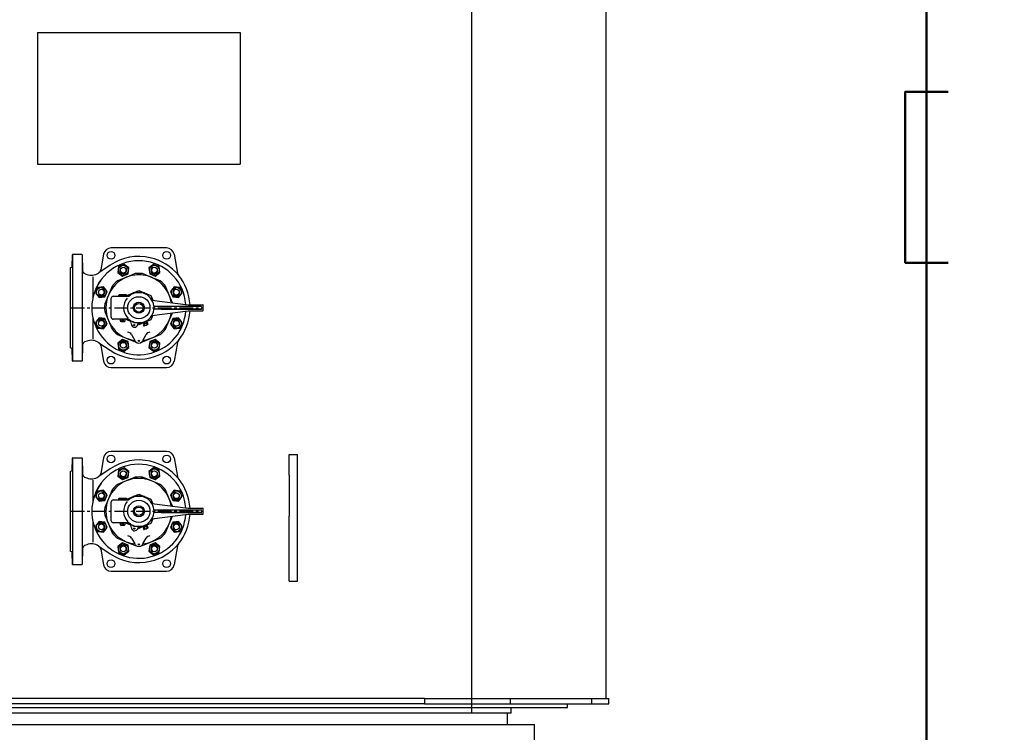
# Model space of a CAD drawing. Header units: millimetres. Extents: x 196 to 1773810, y -221320 to 153872.
# Tile 140 of 256: x 1158241 to 1160544, y -203054 to -201387. Entities that reach past the tile are written whole.
import ezdxf

# ---------------------------------------------------------------- set-up
doc = ezdxf.new("R2010")
doc.units = ezdxf.units.MM
doc.linetypes.add('CENTER', pattern=[50.8, 31.75, -6.35, 6.35, -6.35])
for name, color, linetype, lineweight in [('00_Основной', 163, 'Continuous', 40), ('Эл.линия силовых сетей', 1, 'Continuous', 50), ('Электроосвещение', 1, 'Continuous', 50), ('中心线', 1, 'CENTER', 25)]:
    doc.layers.add(name, color=color, linetype=linetype, lineweight=lineweight)
doc.styles.add('Times New Roman', font='times.ttf')

# ---------------------------------------------------------------- blocks, each defined once
blk = doc.blocks.new('Лоток')
at = {"layer": 'Эл.линия силовых сетей', "color": 85, "lineweight": 50, "ltscale": 50}
blk.add_lwpolyline([(-200, 100), (-200, 0), (200, 0), (200, 100)], dxfattribs=at)

msp = doc.modelspace()

# ---------------------------------------------------------------- linework, layer by layer
at = {"color": 252, "lineweight": 30, "ltscale": 10}
for p, q in [((1159297.7, -200281.9, 0.3), (1159297.7, -203009.4, 0.3)), ((1158519.7, -203009.4, 0.3), (1157741.7, -203009.4, 0.3)), ((1159297.7, -203009.4, 0.3), (1158519.7, -203009.4, 0.3))]:
    msp.add_line(p, q, dxfattribs=at)
at = {"layer": '00_Основной', "lineweight": 30, "ltscale": 10}
for p, q in [((1159612.5, -198308.2), (1159611.6, -202975.1, 0.3)), ((1158282.8, -201417.4, 0.3), (1158282.8, -201725.2, 0.3)), ((1158282.8, -201417.4, 0.3), (1158756.5, -201417.4, 0.3)), ((1158756.5, -201417.4, 0.3), (1158756.5, -201725.2, 0.3)), ((1158282.8, -201725.2, 0.3), (1158756.5, -201725.2, 0.3)), ((1158871.5, -202452.7, 0.3), (1158871.5, -202404.2, 0.3)), ((1158871.5, -202404.2, 0.3), (1158890.8, -202404.2, 0.3)), ((1158890.8, -202452.7, 0.3), (1158890.8, -202404.2, 0.3)), ((1158871.5, -202452.7, 0.3), (1158871.5, -202548.8, 0.3)), ((1158890.8, -202548.8, 0.3), (1158890.8, -202452.7, 0.3)), ((1158871.5, -202700.6, 0.3), (1158871.5, -202548.8, 0.3)), ((1158890.8, -202700.6, 0.3), (1158890.8, -202548.8, 0.3)), ((1158871.5, -202700.6, 0.3), (1158890.8, -202700.6, 0.3)), ((1159170.5, -202975.1, 0.3), (1157868.8, -202975.1, 0.3)), ((1159188.1, -202975.1, 0.3), (1159170.5, -202975.1, 0.3)), ((1159188.1, -202975.1, 0.3), (1159389.1, -202975.1, 0.3)), ((1159188.1, -202975.1, 0.3), (1159188.1, -202987.4, 0.3)), ((1159389.1, -202975.1, 0.3), (1159579.5, -202975.1, 0.3)), ((1159389.1, -202987.4, 0.3), (1159389.1, -202975.1, 0.3)), ((1159579.5, -202975.1, 0.3), (1159619.1, -202975.1, 0.3)), ((1159579.5, -202987.4, 0.3), (1159579.5, -202975.1, 0.3)), ((1159619.1, -202987.4, 0.3), (1159619.1, -202975.1, 0.3)), ((1157517, -202996.2, 0.3), (1158519.7, -202996.2, 0.3)), ((1159170.5, -202987.4, 0.3), (1157868.8, -202987.4, 0.3)), ((1158519.7, -202996.2, 0.3), (1159522.3, -202996.2, 0.3)), ((1159188.1, -202987.4, 0.3), (1159170.5, -202987.4, 0.3)), ((1159188.1, -202987.4, 0.3), (1159389.1, -202987.4, 0.3)), ((1159389.1, -202987.4, 0.3), (1159579.5, -202987.4, 0.3)), ((1159390.4, -203009.4, 0.3), (1159390.4, -202996.2, 0.3)), ((1159522.3, -202996.2, 0.3), (1159522.3, -202987.4, 0.3)), ((1159579.5, -202987.4, 0.3), (1159619.1, -202987.4, 0.3)), ((1159390.4, -203009.4, 0.3), (1157648.9, -203009.4, 0.3)), ((1159381.6, -203035.7, 0.3), (1159381.6, -203009.4, 0.3)), ((1157594.4, -203035.7, 0.3), (1159444.9, -203035.7, 0.3)), ((1159444.9, -203264.4, 0.3), (1159444.9, -203035.7, 0.3))]:
    msp.add_line(p, q, dxfattribs=at)
at = {"layer": '00_Основной', "lineweight": 25, "ltscale": 10}
for p, q in [((1158363.7, -201965.1, -0.2), (1158364.5, -201937, -0.2)), ((1158364.5, -201937, -0.2), (1158364.5, -202185, -0.2)), ((1158365.5, -201936, -0.2), (1158386, -201936, -0.2)), ((1158387, -201937, -0.2), (1158387.7, -201973.6, -0.2)), ((1158387, -201937, -0.2), (1158387, -202185, -0.2)), ((1158437.1, -201935.9, -0.2), (1158430.6, -201972.7, -0.2)), ((1158584.6, -201921, -0.2), (1158454.8, -201921, -0.2)), ((1158602.3, -201935.9, -0.2), (1158610.1, -201980, -0.2)), ((1158452.6, -201961.5, -0.2), (1158426.4, -201979.2, -0.2)), ((1158485.2, -201959.5, -0.2), (1158472.4, -201964.8, -0.2)), ((1158496.2, -201967.9, -0.2), (1158485.2, -201959.5, -0.2)), ((1158554.3, -201959.5, -0.2), (1158543.3, -201967.9, -0.2)), ((1158567.1, -201964.8, -0.2), (1158554.3, -201959.5, -0.2)), ((1158359.7, -201966.9, -0.2), (1158363, -201966, -0.2)), ((1158359.7, -202155.1, -0.2), (1158359.7, -201966.9, -0.2)), ((1158392.8, -201980.9, -0.2), (1158398, -201982.9, -0.2)), ((1158426.4, -201979.2, -0.2), (1158425.5, -201979.8, -0.2)), ((1158472.4, -201964.8, -0.2), (1158470.6, -201978.5, -0.2)), ((1158470.6, -201978.5, -0.2), (1158481.6, -201987, -0.2)), ((1158481.6, -201987, -0.2), (1158494.4, -201981.7, -0.2)), ((1158510.9, -201981.3, -0.2), (1158490.3, -201989.9, -0.2)), ((1158494.4, -201981.7, -0.2), (1158496.2, -201967.9, -0.2)), ((1158549.2, -201989.9, -0.2), (1158528.5, -201981.3, -0.2)), ((1158543.3, -201967.9, -0.2), (1158545.1, -201981.7, -0.2)), ((1158545.1, -201981.7, -0.2), (1158557.9, -201987, -0.2)), ((1158557.9, -201987, -0.2), (1158568.9, -201978.5, -0.2)), ((1158568.9, -201978.5, -0.2), (1158567.1, -201964.8, -0.2)), ((1158412.6, -202036.1, -0.2), (1158412.6, -201988.5, -0.2)), ((1158490.3, -201989.9, -0.2), (1158469.6, -201998.4, -0.2)), ((1158549.2, -201989.9, -0.2), (1158549.2, -201989.9, -0.2)), ((1158569.9, -201998.4, -0.2), (1158549.2, -201989.9, -0.2)), ((1158423.5, -202013.7, -0.2), (1158418.2, -202026.5, -0.2)), ((1158418.2, -202026.5, -0.2), (1158426.6, -202037.4, -0.2)), ((1158437.3, -202011.8, -0.2), (1158423.5, -202013.7, -0.2)), ((1158445.7, -202022.8, -0.2), (1158437.3, -202011.8, -0.2)), ((1158448.6, -202031.5, -0.2), (1158440, -202052.2, -0.2)), ((1158440.4, -202035.6, -0.2), (1158445.7, -202022.8, -0.2)), ((1158457.1, -202010.9, -0.2), (1158448.6, -202031.5, -0.2)), ((1158448.6, -202031.5, -0.2), (1158448.6, -202031.5, -0.2)), ((1158472.7, -202031.3, -0.2), (1158473.7, -202030.3, -0.2)), ((1158472.7, -202034.3, -0.2), (1158472.7, -202031.3, -0.2)), ((1158472.7, -202031.3, -0.2), (1158490.7, -202031.3, -0.2)), ((1158473.7, -202030.3, -0.2), (1158489.7, -202030.3, -0.2)), ((1158490.7, -202031.3, -0.2), (1158489.7, -202030.3, -0.2)), ((1158490.7, -202031.3, -0.2), (1158490.7, -202034.3, -0.2)), ((1158490.8, -202034.3, -0.2), (1158491.4, -202032.7, -0.2)), ((1158491.4, -202032.7, -0.2), (1158506.7, -202026.3, -0.2)), ((1158505.5, -202028.5, -0.2), (1158506.7, -202026.3, -0.2)), ((1158506.7, -202026.3, -0.2), (1158507.2, -202025.5, -0.2)), ((1158507.2, -202025.5, -0.2), (1158508.7, -202025.5, -0.2)), ((1158508.7, -202025.5, -0.2), (1158519.7, -202021, -0.2)), ((1158508.7, -202025.5, -0.2), (1158519.7, -202025.5, -0.2)), ((1158519.7, -202021, -0.2), (1158530.7, -202025.5, -0.2)), ((1158519.7, -202025.5, -0.2), (1158530.7, -202025.5, -0.2)), ((1158519.7, -202025.5, -0.2), (1158519.7, -202025.5, -0.2)), ((1158530.7, -202025.5, -0.2), (1158532.2, -202025.5, -0.2)), ((1158532.2, -202025.5, -0.2), (1158532.7, -202026.3, -0.2)), ((1158532.7, -202026.3, -0.2), (1158533.9, -202028.5, -0.2)), ((1158532.7, -202026.3, -0.2), (1158548, -202032.7, -0.2)), ((1158548, -202032.7, -0.2), (1158552.4, -202043.3, -0.2)), ((1158590.9, -202031.5, -0.2), (1158582.3, -202010.9, -0.2)), ((1158590.9, -202031.5, -0.2), (1158590.9, -202031.5, -0.2)), ((1158598.2, -202049.2, -0.2), (1158590.9, -202031.5, -0.2)), ((1158602.2, -202011.8, -0.2), (1158593.8, -202022.8, -0.2)), ((1158593.8, -202022.8, -0.2), (1158599.1, -202035.6, -0.2)), ((1158615.9, -202013.7, -0.2), (1158602.2, -202011.8, -0.2)), ((1158612.8, -202037.4, -0.2), (1158621.2, -202026.5, -0.2)), ((1158621.2, -202026.5, -0.2), (1158615.9, -202013.7, -0.2)), ((1158426.6, -202037.4, -0.2), (1158440.4, -202035.6, -0.2)), ((1158454.7, -202061, -0.2), (1158455.3, -202038.6, -0.2)), ((1158459.8, -202034.3, -0.2), (1158481.7, -202034.3, -0.2)), ((1158472.7, -202034.3, -0.2), (1158481.7, -202034.3, -0.2)), ((1158481.7, -202034.3, -0.2), (1158490.7, -202034.3, -0.2)), ((1158481.7, -202034.3, -0.2), (1158490.8, -202034.3, -0.2)), ((1158490.8, -202034.3, -0.2), (1158495.3, -202034.3, -0.2)), ((1158550.3, -202043, -0.2), (1158634.8, -202054, -0.2)), ((1158599.1, -202035.6, -0.2), (1158612.8, -202037.4, -0.2)), ((1158634.9, -202054, -0.2), (1158669.1, -202054, -0.2)), ((1158670.1, -202067, -0.2), (1158670.1, -202055, -0.2)), ((1158440, -202069.8, -0.2), (1158448.6, -202090.5, -0.2)), ((1158455.3, -202083.4, -0.2), (1158454.7, -202061, -0.2)), ((1158552.4, -202078.7, -0.2), (1158548, -202089.3, -0.2)), ((1158550.3, -202079, -0.2), (1158634.8, -202068, -0.2)), ((1158571.6, -202058, -0.2), (1158555.1, -202058, -0.2)), ((1158665.9, -202064, -0.2), (1158555.1, -202064, -0.2)), ((1158665.6, -202058, -0.2), (1158571.6, -202058, -0.2)), ((1158571.9, -202064, -0.2), (1158665.8, -202064, -0.2)), ((1158590.9, -202090.5, -0.2), (1158598.2, -202072.8, -0.2)), ((1158634.9, -202068, -0.2), (1158669.1, -202068, -0.2)), ((1158412.6, -202133.5, -0.2), (1158412.6, -202085.9, -0.2)), ((1158426.6, -202084.6, -0.2), (1158418.2, -202095.5, -0.2)), ((1158418.2, -202095.5, -0.2), (1158423.5, -202108.4, -0.2)), ((1158440.4, -202086.4, -0.2), (1158426.6, -202084.6, -0.2)), ((1158437.3, -202110.2, -0.2), (1158445.7, -202099.2, -0.2)), ((1158445.7, -202099.2, -0.2), (1158440.4, -202086.4, -0.2)), ((1158448.6, -202090.5, -0.2), (1158457.1, -202111.2, -0.2)), ((1158448.6, -202090.5, -0.2), (1158448.6, -202090.5, -0.2)), ((1158490.8, -202087.8, -0.2), (1158459.8, -202087.8, -0.2)), ((1158476.7, -202092.3, -0.2), (1158476.7, -202087.8, -0.2)), ((1158477.9, -202094.3, -0.2), (1158476.7, -202092.3, -0.2)), ((1158476.7, -202092.3, -0.2), (1158486.7, -202092.3, -0.2)), ((1158485.6, -202094.3, -0.2), (1158477.9, -202094.3, -0.2)), ((1158486.7, -202092.3, -0.2), (1158485.6, -202094.3, -0.2)), ((1158486.7, -202087.8, -0.2), (1158486.7, -202092.3, -0.2)), ((1158495.3, -202087.8, -0.2), (1158490.8, -202087.8, -0.2)), ((1158491.4, -202089.3, -0.2), (1158490.8, -202087.8, -0.2)), ((1158500.9, -202093.2, -0.2), (1158491.4, -202089.3, -0.2)), ((1158507.2, -202096.5, -0.2), (1158505.5, -202093.5, -0.2)), ((1158519.7, -202096.5, -0.2), (1158507.2, -202096.5, -0.2)), ((1158519.7, -202101.1, -0.2), (1158517.7, -202100.2, -0.2)), ((1158519.7, -202096.5, -0.2), (1158519.7, -202096.5, -0.2)), ((1158523.7, -202096.5, -0.2), (1158519.7, -202096.5, -0.2)), ((1158530.7, -202096.5, -0.2), (1158519.7, -202101.1, -0.2)), ((1158530.7, -202096.5, -0.2), (1158523.7, -202096.5, -0.2)), ((1158532.2, -202099.1, -0.2), (1158529.6, -202100.2, -0.2)), ((1158529.6, -202100.2, -0.2), (1158531, -202103.4, -0.2)), ((1158532.2, -202096.5, -0.2), (1158530.7, -202096.5, -0.2)), ((1158531.1, -202096.5, -0.2), (1158532.2, -202099.1, -0.2)), ((1158532.7, -202095.7, -0.2), (1158532.2, -202096.5, -0.2)), ((1158532.3, -202099.1, -0.2), (1158532.2, -202099.1, -0.2)), ((1158537.6, -202096.9, -0.2), (1158532.3, -202099.1, -0.2)), ((1158532.3, -202099.1, -0.2), (1158533.6, -202102.3, -0.2)), ((1158540.5, -202100, -0.2), (1158532.5, -202103.3, -0.2)), ((1158548, -202089.3, -0.2), (1158532.7, -202095.7, -0.2)), ((1158533.9, -202093.5, -0.2), (1158532.7, -202095.7, -0.2)), ((1158537.7, -202096.8, -0.2), (1158536.6, -202094.1, -0.2)), ((1158537.7, -202096.8, -0.2), (1158537.6, -202096.9, -0.2)), ((1158537.6, -202096.9, -0.2), (1158539, -202100.1, -0.2)), ((1158540.3, -202095.8, -0.2), (1158537.7, -202096.8, -0.2)), ((1158541.6, -202099, -0.2), (1158540.3, -202095.8, -0.2)), ((1158582.3, -202111.2, -0.2), (1158590.9, -202090.5, -0.2)), ((1158590.9, -202090.5, -0.2), (1158590.9, -202090.5, -0.2)), ((1158599.1, -202086.4, -0.2), (1158593.8, -202099.2, -0.2)), ((1158593.8, -202099.2, -0.2), (1158602.2, -202110.2, -0.2)), ((1158612.8, -202084.6, -0.2), (1158599.1, -202086.4, -0.2)), ((1158621.2, -202095.5, -0.2), (1158612.8, -202084.6, -0.2)), ((1158615.9, -202108.4, -0.2), (1158621.2, -202095.5, -0.2)), ((1158423.5, -202108.4, -0.2), (1158437.3, -202110.2, -0.2)), ((1158469.6, -202123.6, -0.2), (1158490.3, -202132.1, -0.2)), ((1158502.4, -202123.5, -0.2), (1158510.4, -202137.4, -0.2)), ((1158528.5, -202140.7, -0.2), (1158569.9, -202123.6, -0.2)), ((1158529, -202137.4, -0.2), (1158537, -202123.5, -0.2)), ((1158602.2, -202110.2, -0.2), (1158615.9, -202108.4, -0.2)), ((1158398, -202139.1, -0.2), (1158392.8, -202141.1, -0.2)), ((1158425.5, -202142.2, -0.2), (1158426.4, -202142.8, -0.2)), ((1158426.4, -202142.8, -0.2), (1158452.6, -202160.5, -0.2)), ((1158481.6, -202135, -0.2), (1158470.6, -202143.5, -0.2)), ((1158470.6, -202143.5, -0.2), (1158472.4, -202157.2, -0.2)), ((1158494.4, -202140.3, -0.2), (1158481.6, -202135, -0.2)), ((1158490.3, -202132.1, -0.2), (1158510.9, -202140.7, -0.2)), ((1158490.3, -202132.1, -0.2), (1158490.3, -202132.1, -0.2)), ((1158496.2, -202154.1, -0.2), (1158494.4, -202140.3, -0.2)), ((1158510.4, -202137.4, -0.2), (1158511.1, -202138.5, -0.2)), ((1158528.4, -202138.5, -0.2), (1158529, -202137.4, -0.2)), ((1158545.1, -202140.3, -0.2), (1158543.3, -202154.1, -0.2)), ((1158557.9, -202135, -0.2), (1158545.1, -202140.3, -0.2)), ((1158568.9, -202143.5, -0.2), (1158557.9, -202135, -0.2)), ((1158567.1, -202157.2, -0.2), (1158568.9, -202143.5, -0.2)), ((1158610.1, -202142, -0.2), (1158602.3, -202186.1, -0.2)), ((1158363, -202156, -0.2), (1158359.7, -202155.1, -0.2)), ((1158364.5, -202185, -0.2), (1158363.7, -202156.9, -0.2)), ((1158387.7, -202148.4, -0.2), (1158387, -202185, -0.2)), ((1158430.6, -202149.3, -0.2), (1158437.1, -202186.1, -0.2)), ((1158472.4, -202157.2, -0.2), (1158485.2, -202162.5, -0.2)), ((1158485.2, -202162.5, -0.2), (1158496.2, -202154.1, -0.2)), ((1158543.3, -202154.1, -0.2), (1158554.3, -202162.5, -0.2)), ((1158554.3, -202162.5, -0.2), (1158567.1, -202157.2, -0.2)), ((1158386, -202186, -0.2), (1158365.5, -202186, -0.2)), ((1158454.8, -202201, -0.2), (1158584.6, -202201, -0.2)), ((1158584.6, -202397, -0.2), (1158454.8, -202397, -0.2)), ((1158363.7, -202441.1, -0.2), (1158364.5, -202413, -0.2)), ((1158364.5, -202413, -0.2), (1158364.5, -202661.1, -0.2)), ((1158365.5, -202412, -0.2), (1158386, -202412, -0.2)), ((1158387, -202413, -0.2), (1158387.7, -202449.7, -0.2)), ((1158387, -202413, -0.2), (1158387, -202661.1, -0.2)), ((1158437.1, -202411.9, -0.2), (1158430.6, -202448.7, -0.2)), ((1158602.3, -202411.9, -0.2), (1158610.1, -202456, -0.2)), ((1158359.7, -202443, -0.2), (1158363, -202442.1, -0.2)), ((1158359.7, -202631.1, -0.2), (1158359.7, -202443, -0.2)), ((1158452.6, -202437.6, -0.2), (1158426.4, -202455.3, -0.2)), ((1158472.4, -202440.8, -0.2), (1158470.6, -202454.6, -0.2)), ((1158485.2, -202435.5, -0.2), (1158472.4, -202440.8, -0.2)), ((1158496.2, -202444, -0.2), (1158485.2, -202435.5, -0.2)), ((1158494.4, -202457.7, -0.2), (1158496.2, -202444, -0.2)), ((1158554.3, -202435.5, -0.2), (1158543.3, -202444, -0.2)), ((1158543.3, -202444, -0.2), (1158545.1, -202457.7, -0.2)), ((1158567.1, -202440.8, -0.2), (1158554.3, -202435.5, -0.2)), ((1158568.9, -202454.6, -0.2), (1158567.1, -202440.8, -0.2)), ((1158392.8, -202457, -0.2), (1158398, -202459, -0.2)), ((1158412.6, -202512.2, -0.2), (1158412.6, -202464.6, -0.2)), ((1158426.4, -202455.3, -0.2), (1158425.5, -202455.8, -0.2)), ((1158490.3, -202465.9, -0.2), (1158469.6, -202474.5, -0.2)), ((1158470.6, -202454.6, -0.2), (1158481.6, -202463, -0.2)), ((1158481.6, -202463, -0.2), (1158494.4, -202457.7, -0.2)), ((1158510.9, -202457.3, -0.2), (1158490.3, -202465.9, -0.2)), ((1158549.2, -202465.9, -0.2), (1158528.5, -202457.3, -0.2)), ((1158545.1, -202457.7, -0.2), (1158557.9, -202463, -0.2)), ((1158549.2, -202465.9, -0.2), (1158549.2, -202465.9, -0.2)), ((1158569.9, -202474.5, -0.2), (1158549.2, -202465.9, -0.2)), ((1158557.9, -202463, -0.2), (1158568.9, -202454.6, -0.2)), ((1158423.5, -202489.7, -0.2), (1158418.2, -202502.5, -0.2)), ((1158437.3, -202487.9, -0.2), (1158423.5, -202489.7, -0.2)), ((1158445.7, -202498.9, -0.2), (1158437.3, -202487.9, -0.2)), ((1158457.2, -202486.9, -0.2), (1158448.6, -202507.6, -0.2)), ((1158590.9, -202507.6, -0.2), (1158582.3, -202486.9, -0.2)), ((1158602.2, -202487.9, -0.2), (1158593.8, -202498.9, -0.2)), ((1158615.9, -202489.7, -0.2), (1158602.2, -202487.9, -0.2)), ((1158621.2, -202502.5, -0.2), (1158615.9, -202489.7, -0.2)), ((1158418.2, -202502.5, -0.2), (1158426.7, -202513.5, -0.2)), ((1158426.7, -202513.5, -0.2), (1158440.4, -202511.7, -0.2)), ((1158448.6, -202507.6, -0.2), (1158440, -202528.3, -0.2)), ((1158440.4, -202511.7, -0.2), (1158445.7, -202498.9, -0.2)), ((1158448.6, -202507.6, -0.2), (1158448.6, -202507.6, -0.2)), ((1158454.7, -202537, -0.2), (1158455.3, -202514.7, -0.2)), ((1158459.8, -202510.3, -0.2), (1158481.7, -202510.3, -0.2)), ((1158472.7, -202507.3, -0.2), (1158473.7, -202506.3, -0.2)), ((1158472.7, -202510.3, -0.2), (1158472.7, -202507.3, -0.2)), ((1158472.7, -202507.3, -0.2), (1158490.7, -202507.3, -0.2)), ((1158472.7, -202510.3, -0.2), (1158481.7, -202510.3, -0.2)), ((1158473.7, -202506.3, -0.2), (1158489.7, -202506.3, -0.2)), ((1158481.7, -202510.3, -0.2), (1158490.7, -202510.3, -0.2)), ((1158481.7, -202510.3, -0.2), (1158490.8, -202510.3, -0.2)), ((1158490.7, -202507.3, -0.2), (1158489.7, -202506.3, -0.2)), ((1158490.7, -202507.3, -0.2), (1158490.7, -202510.3, -0.2)), ((1158490.8, -202510.3, -0.2), (1158491.4, -202508.7, -0.2)), ((1158490.8, -202510.3, -0.2), (1158495.3, -202510.3, -0.2)), ((1158491.4, -202508.7, -0.2), (1158506.7, -202502.4, -0.2)), ((1158505.5, -202504.5, -0.2), (1158506.7, -202502.4, -0.2)), ((1158506.7, -202502.4, -0.2), (1158507.2, -202501.5, -0.2)), ((1158507.2, -202501.5, -0.2), (1158508.7, -202501.5, -0.2)), ((1158508.7, -202501.5, -0.2), (1158519.7, -202497, -0.2)), ((1158508.7, -202501.5, -0.2), (1158519.7, -202501.5, -0.2)), ((1158519.7, -202497, -0.2), (1158530.7, -202501.5, -0.2)), ((1158519.7, -202501.5, -0.2), (1158530.7, -202501.5, -0.2)), ((1158519.7, -202501.5, -0.2), (1158519.7, -202501.5, -0.2)), ((1158530.7, -202501.5, -0.2), (1158532.2, -202501.5, -0.2)), ((1158532.2, -202501.5, -0.2), (1158532.7, -202502.4, -0.2)), ((1158532.7, -202502.4, -0.2), (1158533.9, -202504.5, -0.2)), ((1158532.7, -202502.4, -0.2), (1158548, -202508.7, -0.2)), ((1158548, -202508.7, -0.2), (1158552.4, -202519.4, -0.2)), ((1158590.9, -202507.6, -0.2), (1158590.9, -202507.6, -0.2)), ((1158598.2, -202525.3, -0.2), (1158590.9, -202507.6, -0.2)), ((1158593.8, -202498.9, -0.2), (1158599.1, -202511.7, -0.2)), ((1158599.1, -202511.7, -0.2), (1158612.8, -202513.5, -0.2)), ((1158612.8, -202513.5, -0.2), (1158621.2, -202502.5, -0.2)), ((1158455.3, -202559.4, -0.2), (1158454.7, -202537, -0.2)), ((1158550.3, -202519.1, -0.2), (1158634.8, -202530, -0.2)), ((1158571.6, -202534, -0.2), (1158555.1, -202534, -0.2)), ((1158665.6, -202534, -0.2), (1158571.6, -202534, -0.2)), ((1158634.9, -202530, -0.2), (1158669.1, -202530, -0.2)), ((1158670.1, -202543, -0.2), (1158670.1, -202531, -0.2)), ((1158412.6, -202609.5, -0.2), (1158412.6, -202561.9, -0.2)), ((1158426.7, -202560.6, -0.2), (1158418.2, -202571.6, -0.2)), ((1158440.4, -202562.4, -0.2), (1158426.7, -202560.6, -0.2)), ((1158440, -202545.8, -0.2), (1158448.6, -202566.5, -0.2)), ((1158445.7, -202575.2, -0.2), (1158440.4, -202562.4, -0.2)), ((1158552.4, -202554.7, -0.2), (1158548, -202565.4, -0.2)), ((1158550.3, -202555, -0.2), (1158634.8, -202544.1, -0.2)), ((1158666, -202540, -0.2), (1158555.1, -202540, -0.2)), ((1158572, -202540, -0.2), (1158665.8, -202540, -0.2)), ((1158590.9, -202566.5, -0.2), (1158598.2, -202548.8, -0.2)), ((1158599.1, -202562.4, -0.2), (1158593.8, -202575.2, -0.2)), ((1158612.8, -202560.6, -0.2), (1158599.1, -202562.4, -0.2)), ((1158621.2, -202571.6, -0.2), (1158612.8, -202560.6, -0.2)), ((1158634.9, -202544, -0.2), (1158669.1, -202544, -0.2)), ((1158418.2, -202571.6, -0.2), (1158423.5, -202584.4, -0.2)), ((1158423.5, -202584.4, -0.2), (1158437.3, -202586.2, -0.2)), ((1158437.3, -202586.2, -0.2), (1158445.7, -202575.2, -0.2)), ((1158448.6, -202566.5, -0.2), (1158457.2, -202587.2, -0.2)), ((1158448.6, -202566.5, -0.2), (1158448.6, -202566.5, -0.2)), ((1158490.8, -202563.8, -0.2), (1158459.8, -202563.8, -0.2)), ((1158476.7, -202568.3, -0.2), (1158476.7, -202563.8, -0.2)), ((1158477.9, -202570.3, -0.2), (1158476.7, -202568.3, -0.2)), ((1158476.7, -202568.3, -0.2), (1158486.7, -202568.3, -0.2)), ((1158485.6, -202570.3, -0.2), (1158477.9, -202570.3, -0.2)), ((1158486.7, -202568.3, -0.2), (1158485.6, -202570.3, -0.2)), ((1158486.7, -202563.8, -0.2), (1158486.7, -202568.3, -0.2)), ((1158495.3, -202563.8, -0.2), (1158490.8, -202563.8, -0.2)), ((1158491.4, -202565.4, -0.2), (1158490.8, -202563.8, -0.2)), ((1158500.9, -202569.3, -0.2), (1158491.4, -202565.4, -0.2)), ((1158507.2, -202572.5, -0.2), (1158505.5, -202569.6, -0.2)), ((1158519.7, -202572.5, -0.2), (1158507.2, -202572.5, -0.2)), ((1158519.7, -202577.1, -0.2), (1158517.7, -202576.3, -0.2)), ((1158519.7, -202572.5, -0.2), (1158519.7, -202572.5, -0.2)), ((1158523.7, -202572.5, -0.2), (1158519.7, -202572.5, -0.2)), ((1158530.7, -202572.5, -0.2), (1158519.7, -202577.1, -0.2)), ((1158530.7, -202572.5, -0.2), (1158523.7, -202572.5, -0.2)), ((1158532.2, -202575.2, -0.2), (1158529.6, -202576.2, -0.2)), ((1158529.6, -202576.2, -0.2), (1158531, -202579.5, -0.2)), ((1158532.2, -202572.5, -0.2), (1158530.7, -202572.5, -0.2)), ((1158531.1, -202572.5, -0.2), (1158532.2, -202575.2, -0.2)), ((1158532.7, -202571.7, -0.2), (1158532.2, -202572.5, -0.2)), ((1158532.3, -202575.1, -0.2), (1158532.2, -202575.2, -0.2)), ((1158537.6, -202572.9, -0.2), (1158532.3, -202575.1, -0.2)), ((1158532.3, -202575.1, -0.2), (1158533.6, -202578.4, -0.2)), ((1158540.5, -202576.1, -0.2), (1158532.5, -202579.4, -0.2)), ((1158548, -202565.4, -0.2), (1158532.7, -202571.7, -0.2)), ((1158533.9, -202569.6, -0.2), (1158532.7, -202571.7, -0.2)), ((1158537.8, -202572.9, -0.2), (1158536.6, -202570.1, -0.2)), ((1158537.6, -202572.9, -0.2), (1158539, -202576.1, -0.2)), ((1158537.8, -202572.9, -0.2), (1158537.6, -202572.9, -0.2)), ((1158540.3, -202571.8, -0.2), (1158537.8, -202572.9, -0.2)), ((1158541.7, -202575, -0.2), (1158540.3, -202571.8, -0.2)), ((1158582.3, -202587.2, -0.2), (1158590.9, -202566.5, -0.2)), ((1158590.9, -202566.5, -0.2), (1158590.9, -202566.5, -0.2)), ((1158593.8, -202575.2, -0.2), (1158602.2, -202586.2, -0.2)), ((1158602.2, -202586.2, -0.2), (1158615.9, -202584.4, -0.2)), ((1158615.9, -202584.4, -0.2), (1158621.2, -202571.6, -0.2)), ((1158469.6, -202599.6, -0.2), (1158490.3, -202608.2, -0.2)), ((1158490.3, -202608.2, -0.2), (1158510.9, -202616.8, -0.2)), ((1158490.3, -202608.2, -0.2), (1158490.3, -202608.2, -0.2)), ((1158502.4, -202599.6, -0.2), (1158510.5, -202613.5, -0.2)), ((1158528.5, -202616.8, -0.2), (1158569.9, -202599.6, -0.2)), ((1158529, -202613.5, -0.2), (1158537, -202599.6, -0.2)), ((1158363, -202632, -0.2), (1158359.7, -202631.1, -0.2)), ((1158387.7, -202624.4, -0.2), (1158387, -202661.1, -0.2)), ((1158398, -202615.1, -0.2), (1158392.8, -202617.1, -0.2)), ((1158425.5, -202618.3, -0.2), (1158426.4, -202618.8, -0.2)), ((1158426.4, -202618.8, -0.2), (1158452.6, -202636.5, -0.2)), ((1158430.6, -202625.4, -0.2), (1158437.1, -202662.2, -0.2)), ((1158481.6, -202611.1, -0.2), (1158470.6, -202619.5, -0.2)), ((1158470.6, -202619.5, -0.2), (1158472.4, -202633.2, -0.2)), ((1158494.4, -202616.4, -0.2), (1158481.6, -202611.1, -0.2)), ((1158485.2, -202638.6, -0.2), (1158496.2, -202630.1, -0.2)), ((1158496.2, -202630.1, -0.2), (1158494.4, -202616.4, -0.2)), ((1158510.5, -202613.5, -0.2), (1158511.1, -202614.5, -0.2)), ((1158528.4, -202614.5, -0.2), (1158529, -202613.5, -0.2)), ((1158545.1, -202616.4, -0.2), (1158543.3, -202630.1, -0.2)), ((1158543.3, -202630.1, -0.2), (1158554.3, -202638.6, -0.2)), ((1158557.9, -202611.1, -0.2), (1158545.1, -202616.4, -0.2)), ((1158568.9, -202619.5, -0.2), (1158557.9, -202611.1, -0.2)), ((1158567.1, -202633.2, -0.2), (1158568.9, -202619.5, -0.2)), ((1158610.1, -202618.1, -0.2), (1158602.3, -202662.2, -0.2)), ((1158364.5, -202661.1, -0.2), (1158363.7, -202633, -0.2)), ((1158472.4, -202633.2, -0.2), (1158485.2, -202638.6, -0.2)), ((1158554.3, -202638.6, -0.2), (1158567.1, -202633.2, -0.2)), ((1158386, -202662, -0.2), (1158365.5, -202662, -0.2)), ((1158454.8, -202677, -0.2), (1158584.6, -202677, -0.2))]:
    msp.add_line(p, q, dxfattribs=at)
for centre, radius in [((1158454.7, -201938.5, -0.2), 9), ((1158584.7, -201938.5, -0.2), 9), ((1158483.4, -201973.2, -0.2), 11.4), ((1158556.1, -201973.2, -0.2), 11.4), ((1158483.4, -201973.2, -0.2), 6.75), ((1158556.1, -201973.2, -0.2), 6.75), ((1158432, -202024.6, -0.2), 11.4), ((1158432, -202024.6, -0.2), 6.75), ((1158607.5, -202024.6, -0.2), 11.4), ((1158607.5, -202024.6, -0.2), 6.75), ((1158519.7, -202061, -0.2), 25.9), ((1158519.7, -202061, -0.2), 12.9), ((1158519.7, -202061, -0.2), 10), ((1158432, -202097.4, -0.2), 11.4), ((1158432, -202097.4, -0.2), 6.75), ((1158481.7, -202089.8, -0.2), 1.6), ((1158508.8, -202101.6, -0.2), 1.5), ((1158607.5, -202097.4, -0.2), 11.4), ((1158607.5, -202097.4, -0.2), 6.75), ((1158483.4, -202148.8, -0.2), 11.4), ((1158483.4, -202148.8, -0.2), 6.75), ((1158519.7, -202138.5, -0.2), 1.5), ((1158556.1, -202148.8, -0.2), 11.4), ((1158556.1, -202148.8, -0.2), 6.75), ((1158454.7, -202183.5, -0.2), 9), ((1158584.7, -202183.5, -0.2), 9), ((1158454.7, -202414.5, -0.2), 9), ((1158584.7, -202414.5, -0.2), 9), ((1158483.4, -202449.3, -0.2), 11.4), ((1158483.4, -202449.3, -0.2), 6.75), ((1158556.1, -202449.3, -0.2), 11.4), ((1158556.1, -202449.3, -0.2), 6.75), ((1158432, -202500.7, -0.2), 11.4), ((1158607.5, -202500.7, -0.2), 11.4), ((1158432, -202500.7, -0.2), 6.75), ((1158519.7, -202537, -0.2), 25.9), ((1158607.5, -202500.7, -0.2), 6.75), ((1158519.7, -202537, -0.2), 12.9), ((1158519.7, -202537, -0.2), 10), ((1158432, -202573.4, -0.2), 11.4), ((1158607.5, -202573.4, -0.2), 11.4), ((1158432, -202573.4, -0.2), 6.75), ((1158481.7, -202565.8, -0.2), 1.6), ((1158508.9, -202577.6, -0.2), 1.5), ((1158607.5, -202573.4, -0.2), 6.75), ((1158483.4, -202624.8, -0.2), 11.4), ((1158483.4, -202624.8, -0.2), 6.75), ((1158519.7, -202614.5, -0.2), 1.5), ((1158556.1, -202624.8, -0.2), 11.4), ((1158556.1, -202624.8, -0.2), 6.75), ((1158454.7, -202659.5, -0.2), 9), ((1158584.7, -202659.5, -0.2), 9)]:
    msp.add_circle(centre, radius, dxfattribs=at)
for centre, radius, start, end in [((1158365.5, -201937, -0.2), 1, 90, 178.5), ((1158386, -201937, -0.2), 1, 1, 90), ((1158454.8, -201939, -0.2), 18, 90, 170), ((1158584.6, -201939, -0.2), 18, 10, 90), ((1158519.7, -202061, -0.2), 110, 4.0137, 156.9734), ((1158519.7, -202061, -0.2), 120, 77.1418, 124), ((1158519.7, -202061, -0.2), 120, 39.5455, 77.1418), ((1158362.7, -201965.1, -0.2), 1, 285, 358.5), ((1158395.7, -201973.5, -0.2), 8, 181, 249), ((1158408.7, -201954.9, -0.2), 30, 249, 304), ((1158420.8, -201970.9, -0.2), 10, 304, 350), ((1158483.4, -201973.2, -0.2), 8, 169.5, 37.5), ((1158519.7, -202061, -0.2), 77, 96.9164, 112.5), ((1158519.7, -202061, -0.2), 77, 67.5, 96.9164), ((1158519.7, -202061, -0.2), 80.2, 94.8063, 96.2884), ((1158519.7, -202061, -0.2), 80.2, 83.7116, 94.8063), ((1158556.1, -201973.2, -0.2), 8, 124.5, 352.5), ((1158620, -201978.2, -0.2), 10, 190, 219.5455), ((1158519.7, -202061, -0.2), 120, 3.3442, 39.5455), ((1158519.7, -202061, -0.2), 110, 144.088, 355.9863), ((1158519.7, -202061, -0.2), 77, 112.5, 157.5), ((1158519.7, -202061, -0.2), 80.2, 128.7116, 141.2884), ((1158519.7, -202061, -0.2), 77, 67.49999769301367, 67.50000230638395), ((1158519.7, -202061, -0.2), 77, 22.5, 67.5), ((1158519.7, -202061, -0.2), 80.2, 38.7116, 51.2884), ((1158432, -202024.6, -0.2), 8, 214.5, 82.5), ((1158519.7, -202061, -0.2), 77, 157.5, 202.5), ((1158519.7, -202061, -0.2), 77, 157.4999977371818, 157.5000022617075), ((1158519.7, -202061, -0.2), 35.5, 113.6043, 129.4006), ((1158519.7, -202061, -0.2), 35.5, 90, 113.6043), ((1158519.7, -202061, -0.2), 35.5, 66.3957, 90), ((1158519.7, -202061, -0.2), 35.5, 89.99999557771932, 90.00000441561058), ((1158519.7, -202061, -0.2), 35.5, 30.3998, 66.3957), ((1158519.7, -202061, -0.2), 77, 22.49999637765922, 22.50000362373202), ((1158519.7, -202061, -0.2), 77, 9.0182, 22.5), ((1158607.5, -202024.6, -0.2), 8, 97.5, 325.5), ((1158519.7, -202061, -0.2), 80.2, 173.7116, 186.2884), ((1158459.8, -202038.8, -0.2), 4.5, 90, 178.5), ((1158519.7, -202061, -0.2), 35.5, 140.2367, 223.2611), ((1158495.3, -202031.3, -0.2), 3, 270, 309.4006), ((1158519.7, -202061, -0.2), 35.5, 329.6002, 30.3998), ((1158634.9, -202053, -0.2), 1, 262.6071, 270), ((1158669.1, -202055, -0.2), 1, 0, 90), ((1158519.7, -202061, -0.2), 35.5, 293.6043, 329.6002), ((1158519.7, -202061, -0.2), 77, 337.5, 350.9818), ((1158519.7, -202061, -0.2), 120, 320.4545, 356.6558), ((1158634.9, -202069, -0.2), 1, 90, 97.3929), ((1158665.6, -202057, -0.2), 1, 270, 0), ((1158665.8, -202065, -0.2), 1, 0, 90), ((1158669.1, -202067, -0.2), 1, 270, 0), ((1158432, -202097.4, -0.2), 8, 277.5, 145.5), ((1158519.7, -202061, -0.2), 77, 202.5, 247.5), ((1158519.7, -202061, -0.2), 77, 202.4999973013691, 202.5000026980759), ((1158459.8, -202083.3, -0.2), 4.5, 181.5, 270), ((1158495.3, -202090.8, -0.2), 3, 52.3592, 90), ((1158487.4, -202099.8, -0.2), 15, 25.8314, 49.4733), ((1158495.3, -202090.8, -0.2), 3, 50.5994, 52.3592), ((1158519.7, -202061, -0.2), 35.5, 230.5994, 246.3957), ((1158487.4, -202099.8, -0.2), 15, 0.3619, 25.8314), ((1158509.4, -202099.6, -0.2), 7, 180.3619, 329.6381), ((1158519.7, -202061, -0.2), 35.5, 246.3957, 270), ((1158528.3, -202110.8, -0.2), 15, 108.1072, 149.6381), ((1158519.7, -202061, -0.2), 35.5, 270, 279.8396), ((1158519.7, -202061, -0.2), 35.5, 269.9999930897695, 270.0000069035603), ((1158528.3, -202110.8, -0.2), 15, 99.8396, 108.1072), ((1158519.7, -202061, -0.2), 35.5, 279.8396, 293.6043), ((1158519.7, -202061, -0.2), 77, 276.9164, 337.5), ((1158533.3, -202093.9, -0.2), 8.42, 272.4474, 312.5526), ((1158539.6, -202097.9, -0.2), 2.3, 253.5528, 331.4472), ((1158519.7, -202061, -0.2), 77, 337.4999986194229, 337.5000013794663), ((1158607.5, -202097.4, -0.2), 8, 34.5, 262.5), ((1158519.7, -202061, -0.2), 80.2, 218.7116, 231.2884), ((1158493.8, -202128.5, -0.2), 10, 30, 90), ((1158531.6, -202101.2, -0.2), 2.3, 253.5528, 331.4472), ((1158545.7, -202128.5, -0.2), 10, 90, 150), ((1158519.7, -202061, -0.2), 80.2, 308.7116, 321.2884), ((1158395.7, -202148.5, -0.2), 8, 111, 179), ((1158408.7, -202167.1, -0.2), 30, 56, 111), ((1158420.8, -202151.1, -0.2), 10, 10, 56), ((1158483.4, -202148.8, -0.2), 8, 322.5, 190.5), ((1158519.7, -202061, -0.2), 77, 247.4999978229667, 247.5000021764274), ((1158519.7, -202061, -0.2), 77, 247.5, 263.0836), ((1158519.7, -202061, -0.2), 80.2, 263.7116, 265.1937), ((1158519.7, -202133.5, -0.2), 10, 210, 227.7874), ((1158519.7, -202133.5, -0.2), 10, 227.7874, 312.2126), ((1158519.7, -202133.5, -0.2), 10, 312.2126, 330), ((1158519.7, -202061, -0.2), 80.2, 274.8063, 276.2884), ((1158519.7, -202061, -0.2), 120, 282.8582, 320.4545), ((1158556.1, -202148.8, -0.2), 8, 7.5, 235.5), ((1158620, -202143.8, -0.2), 10, 140.4545, 170), ((1158362.7, -202156.9, -0.2), 1, 1.5, 75), ((1158519.7, -202061, -0.2), 120, 236, 282.8582), ((1158365.5, -202185, -0.2), 1, 181.5, 270), ((1158386, -202185, -0.2), 1, 270, 359), ((1158454.8, -202183, -0.2), 18, 190, 270), ((1158584.6, -202183, -0.2), 18, 270, 350), ((1158454.8, -202415, -0.2), 18, 90, 170), ((1158584.6, -202415, -0.2), 18, 10, 90), ((1158365.5, -202413, -0.2), 1, 90, 178.5), ((1158386, -202413, -0.2), 1, 1, 90), ((1158519.7, -202537, -0.2), 120, 77.1418, 124), ((1158519.7, -202537, -0.2), 120, 39.5455, 77.1418), ((1158362.7, -202441.1, -0.2), 1, 285, 358.5), ((1158519.7, -202537, -0.2), 110, 4.0137, 156.9734), ((1158483.4, -202449.3, -0.2), 8, 169.5, 37.5), ((1158556.1, -202449.3, -0.2), 8, 124.5, 352.5), ((1158395.7, -202449.5, -0.2), 8, 181, 249), ((1158408.7, -202431, -0.2), 30, 249, 304), ((1158420.8, -202447, -0.2), 10, 304, 350), ((1158519.7, -202537, -0.2), 77, 112.5, 157.5), ((1158519.7, -202537, -0.2), 77, 96.9164, 112.5), ((1158519.7, -202537, -0.2), 77, 67.5, 96.9164), ((1158519.7, -202537, -0.2), 80.2, 94.8063, 96.2884), ((1158519.7, -202537, -0.2), 80.2, 83.7116, 94.8063), ((1158519.7, -202537, -0.2), 77, 67.49999769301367, 67.50000230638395), ((1158519.7, -202537, -0.2), 77, 22.5, 67.5), ((1158620, -202454.3, -0.2), 10, 190, 219.5455), ((1158519.7, -202537, -0.2), 120, 3.3442, 39.5455), ((1158519.7, -202537, -0.2), 110, 144.088, 355.9863), ((1158432, -202500.7, -0.2), 8, 214.5, 82.5), ((1158519.7, -202537, -0.2), 80.2, 128.7116, 141.2884), ((1158519.7, -202537, -0.2), 80.2, 38.7116, 51.2884), ((1158607.5, -202500.7, -0.2), 8, 97.5, 325.5), ((1158519.7, -202537, -0.2), 77, 157.5, 202.5), ((1158519.7, -202537, -0.2), 77, 157.4999977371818, 157.5000022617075), ((1158459.8, -202514.8, -0.2), 4.5, 90, 178.5), ((1158519.7, -202537, -0.2), 35.5, 140.2367, 223.2611), ((1158495.3, -202507.3, -0.2), 3, 270, 309.4006), ((1158519.7, -202537, -0.2), 35.5, 113.6043, 129.4006), ((1158519.7, -202537, -0.2), 35.5, 90, 113.6043), ((1158519.7, -202537, -0.2), 35.5, 66.3957, 90), ((1158519.7, -202537, -0.2), 35.5, 89.99999557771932, 90.00000441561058), ((1158519.7, -202537, -0.2), 35.5, 30.3998, 66.3957), ((1158519.7, -202537, -0.2), 77, 22.49999637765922, 22.50000362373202), ((1158519.7, -202537, -0.2), 77, 9.0182, 22.5), ((1158519.7, -202537, -0.2), 80.2, 173.7116, 186.2884), ((1158519.7, -202537, -0.2), 35.5, 329.6002, 30.3998), ((1158634.9, -202529, -0.2), 1, 262.6071, 270), ((1158665.6, -202533, -0.2), 1, 270, 0), ((1158669.1, -202531, -0.2), 1, 0, 90), ((1158459.8, -202559.3, -0.2), 4.5, 181.5, 270), ((1158519.7, -202537, -0.2), 35.5, 293.6043, 329.6002), ((1158519.7, -202537, -0.2), 77, 337.5, 350.9818), ((1158519.7, -202537, -0.2), 120, 320.4545, 356.6558), ((1158634.9, -202545, -0.2), 1, 90, 97.3929), ((1158665.8, -202541, -0.2), 1, 0, 90), ((1158669.1, -202543, -0.2), 1, 270, 0), ((1158432, -202573.4, -0.2), 8, 277.5, 145.5), ((1158519.7, -202537, -0.2), 77, 202.5, 247.5), ((1158519.7, -202537, -0.2), 77, 202.4999973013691, 202.5000026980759), ((1158495.3, -202566.8, -0.2), 3, 52.3592, 90), ((1158487.4, -202575.8, -0.2), 15, 25.8314, 49.4733), ((1158495.3, -202566.8, -0.2), 3, 50.5994, 52.3592), ((1158519.7, -202537, -0.2), 35.5, 230.5994, 246.3957), ((1158487.4, -202575.8, -0.2), 15, 0.3619, 25.8314), ((1158509.4, -202575.7, -0.2), 7, 180.3619, 329.6381), ((1158519.7, -202537, -0.2), 35.5, 246.3957, 270), ((1158528.4, -202586.8, -0.2), 15, 108.1072, 149.6381), ((1158519.7, -202537, -0.2), 35.5, 270, 279.8396), ((1158519.7, -202537, -0.2), 35.5, 269.9999930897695, 270.0000069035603), ((1158528.4, -202586.8, -0.2), 15, 99.8396, 108.1072), ((1158519.7, -202537, -0.2), 35.5, 279.8396, 293.6043), ((1158519.7, -202537, -0.2), 77, 276.9164, 337.5), ((1158531.6, -202577.3, -0.2), 2.3, 253.5528, 331.4472), ((1158533.3, -202569.9, -0.2), 8.42, 272.4474, 312.5526), ((1158539.6, -202573.9, -0.2), 2.3, 253.5528, 331.4472), ((1158519.7, -202537, -0.2), 77, 337.4999986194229, 337.5000013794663), ((1158607.5, -202573.4, -0.2), 8, 34.5, 262.5), ((1158519.7, -202537, -0.2), 80.2, 218.7116, 231.2884), ((1158519.7, -202537, -0.2), 77, 247.4999978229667, 247.5000021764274), ((1158519.7, -202537, -0.2), 77, 247.5, 263.0836), ((1158493.8, -202604.6, -0.2), 10, 30, 90), ((1158545.7, -202604.6, -0.2), 10, 90, 150), ((1158519.7, -202537, -0.2), 80.2, 308.7116, 321.2884), ((1158395.7, -202624.6, -0.2), 8, 111, 179), ((1158408.7, -202643.1, -0.2), 30, 56, 111), ((1158420.8, -202627.1, -0.2), 10, 10, 56), ((1158483.4, -202624.8, -0.2), 8, 322.5, 190.5), ((1158519.7, -202537, -0.2), 80.2, 263.7116, 265.1937), ((1158519.7, -202609.5, -0.2), 10, 210, 227.7874), ((1158519.7, -202609.5, -0.2), 10, 227.7874, 312.2126), ((1158519.7, -202609.5, -0.2), 10, 312.2126, 330), ((1158519.7, -202537, -0.2), 80.2, 274.8063, 276.2884), ((1158519.7, -202537, -0.2), 120, 282.8582, 320.4545), ((1158556.1, -202624.8, -0.2), 8, 7.5, 235.5), ((1158620, -202619.8, -0.2), 10, 140.4545, 170), ((1158362.7, -202633, -0.2), 1, 1.5, 75), ((1158519.7, -202537, -0.2), 120, 236, 282.8582), ((1158365.5, -202661, -0.2), 1, 181.5, 270), ((1158386, -202661, -0.2), 1, 270, 359), ((1158454.8, -202659, -0.2), 18, 190, 270), ((1158584.6, -202659, -0.2), 18, 270, 350)]:
    msp.add_arc(centre, radius, start, end, dxfattribs=at)
at = {"layer": 'Электроосвещение', "color": 1, "linetype": 'ByBlock', "lineweight": 50, "elevation": 0.2}
msp.add_lwpolyline([(1160362.3, -200782.8), (1160362.3, -205960.6), (1149784.8, -205959.5), (1149784.8, -200781.6)], dxfattribs=at)
at = {"layer": '中心线', "color": 252}
for p, q in [((1158360.8, -202061, -0.2), (1158670.1, -202061, -0.2)), ((1158360.9, -202537, -0.2), (1158670.1, -202537, -0.2))]:
    msp.add_line(p, q, dxfattribs=at)

# ---------------------------------------------------------------- block references
at = {"layer": 'Эл.линия силовых сетей', "color": 1, "lineweight": 30, "rotation": 270}
msp.add_blockref('Лоток', (1160312.3, -201755.7, 0.7), dxfattribs=at)

# ---------------------------------------------------------------- next in the draw order: texts
at = {"layer": 'Эл.линия силовых сетей', "color": 1, "lineweight": 20, "ltscale": 200, "insert": (1141695.2, -202736.7, 0.4), "char_height": 300, "attachment_point": 1, "rotation": 359.8977, "style": 'Times New Roman', "bg_fill": 3, "box_fill_scale": 1, "bg_fill_color": 256, "bg_fill_transparency": 0}
msp.add_mtext_dynamic_manual_height_columns('\\pi16.00321;{\\L\\C0;5ДСП-36Вт-IP54\\P\\pi1335.61388;\\l2,6}', width=3198.337, gutter_width=1250, heights=[0], dxfattribs=at)

doc.saveas('drawing.dxf')
